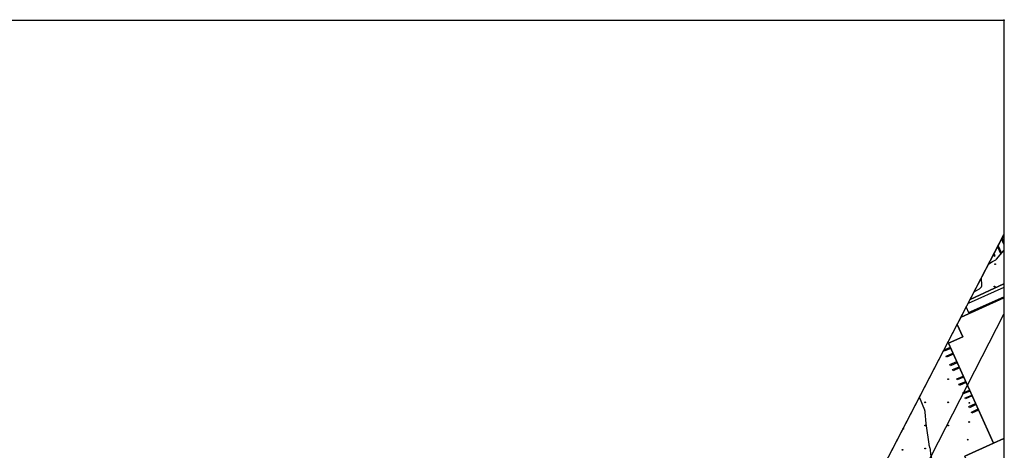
# Model space of a CAD drawing. Extents: x 0 to 85000, y -1 to 75000.
# Tile 145 of 147: x 38725 to 40001, y 64443 to 65001. Entities that reach past the tile are written whole.
import ezdxf

# ---------------------------------------------------------------- set-up
doc = ezdxf.new("R2010")
doc.units = 0
doc.header["$MEASUREMENT"] = 0
doc.header["$PDMODE"] = 33
doc.header["$PDSIZE"] = -3
for name, color, linetype in [('BOS3D_ACTIVE_POLY_CLIP', 227, 'CONTINUOUS'), ('BOS3D_PAVEMENT_MARKINGS_LI', 15, 'CONTINUOUS'), ('CONTOUR_CLIP', 120, 'CONTINUOUS'), ('DTM_INFOTECHBREAKS_CLIP', 4, 'CONTINUOUS'), ('DTM_POINT', 158, 'CONTINUOUS'), ('FRAME_POLY', 133, 'CONTINUOUS'), ('LAND_CLIP', 14, 'CONTINUOUS'), ('PARCELS_FULL_17_CLIP', 7, 'CONTINUOUS'), ('PARKING_CLIP', 78, 'CONTINUOUS'), ('SIDEWALK_CLIP', 78, 'CONTINUOUS'), ('TILECORNERS', 62, 'CONTINUOUS')]:
    doc.layers.add(name, color=color, linetype=linetype)

msp = doc.modelspace()

# ---------------------------------------------------------------- linework, layer by layer
at = {"layer": 'BOS3D_ACTIVE_POLY_CLIP', "elevation": 37.5}
for points in [[(40000, 64458.6), (39986.3, 64452.4), (39928.3, 64581.7), (39946.7, 64590), (39939.5, 64606), (39944.6, 64615.7), (40000, 64640.6)], [(39986.3, 64452.4), (40000, 64458.6), (40000, 64391.1), (39974.5, 64379.6), (39972.8, 64383.4), (39949.3, 64435.8)]]:
    msp.add_lwpolyline(points, close=True, dxfattribs=at)
at = {"layer": 'BOS3D_PAVEMENT_MARKINGS_LI'}
msp.add_line((39922.4, 64573.1), (39930.6, 64576.5), dxfattribs=at)
for points in [[(39991.6, 64706.4), (39995.6, 64698.1), (39996.9, 64698.7), (39992.5, 64708.1)], [(40000, 64710.1), (39997, 64716.7)], [(39997.7, 64718.1), (40000, 64713.2)], [(39986.5, 64696.4), (39987.4, 64694.5), (39988.7, 64695), (39987.3, 64698)], [(39931.3, 64575), (39922.7, 64571.6), (39922.3, 64572.9)], [(39934.6, 64567.7), (39925.8, 64563.7), (39925.2, 64565.1), (39933.9, 64569.1)], [(39939.6, 64556.5), (39930.7, 64552.6), (39930, 64554.1), (39939, 64558)], [(39942.6, 64549.9), (39934.2, 64546.1), (39933.5, 64547.7), (39942, 64551.2)], [(39948, 64537.9), (39939.4, 64534.4), (39938.8, 64535.9), (39947.3, 64539.3)], [(39951.2, 64530.8), (39942.5, 64527.2), (39941.8, 64528.7), (39950.5, 64532.2)], [(39956.1, 64519.8), (39947.4, 64516.2), (39946.7, 64517.6), (39955.5, 64521.2)], [(39958.9, 64513.6), (39950.4, 64509.6), (39949.7, 64510.9), (39958.4, 64514.7)], [(39963.9, 64502.4), (39955.4, 64498.2), (39954.6, 64499.7), (39963.3, 64503.8)], [(39967.1, 64495.3), (39958.4, 64491.3), (39957.8, 64492.5), (39966.5, 64496.7)]]:
    msp.add_lwpolyline(points, dxfattribs=at)
at = {"layer": 'CONTOUR_CLIP', "elevation": 11}
for points in [[(39980.3, 64684.5), (39985, 64687.4), (39985.9, 64687.9), (39988, 64688.8), (39988.8, 64689.2), (39989.5, 64689.7), (39990.2, 64690.4), (40000, 64701.6)], [(39961.6, 64648.5), (39967.6, 64651.8), (39968.4, 64652.3), (39968.7, 64652.5), (39969, 64652.7), (39969.8, 64653.6), (39970.8, 64654.8), (39971.1, 64655.2), (39971.1, 64655.4), (39971.2, 64655.8), (39971.2, 64656.7), (39971, 64666.6)], [(39915.2, 64408.3), (39911.2, 64415.9), (39910.7, 64416.8), (39910.5, 64417.5), (39905.4, 64437.7), (39905.3, 64438.3), (39905.2, 64438.9), (39905, 64443.4), (39904.9, 64444.6), (39904.6, 64445.6), (39903.3, 64450), (39903, 64451.1), (39899.6, 64475), (39899.4, 64478.1), (39898.1, 64492.4), (39898, 64493.2), (39897.9, 64493.8), (39897.7, 64494.3), (39897.4, 64495.1), (39890.7, 64512.1)]]:
    msp.add_lwpolyline(points, dxfattribs=at)
at = {"layer": 'DTM_INFOTECHBREAKS_CLIP'}
for p, q in [((40000, 64719.5, 10.7), (39998, 64718.7, 10.7)), ((40000, 64658.5, 11.5), (39956.3, 64638.4, 11.3))]:
    msp.add_line(p, q, dxfattribs=at)
at = {"layer": 'DTM_POINT'}
for p in [(39988.6, 64684.1, 11), (39987.9, 64655.3, 11.3), (39927.9, 64565.4, 11.2), (39927.9, 64535.4, 11.4), (39898, 64505.3, 11), (39927.9, 64505.3, 11.7), (39955.2, 64504.6, 11.6), (39955.1, 64479.8, 11.2), (39869.5, 64470.9, 10), (39898, 64475.3, 11), (39927.9, 64475.3, 11.8), (39953.1, 64456.9, 11.2), (39868.5, 64443.8, 10.8), (39898, 64445.4, 10.9)]:
    msp.add_point(p, dxfattribs=at)
at = {"layer": 'FRAME_POLY'}
msp.add_lwpolyline([(35000, 60000), (35000, 65000), (40000, 65000), (40000, 60000)], close=True, dxfattribs=at)
at = {"layer": 'LAND_CLIP'}
msp.add_lwpolyline([(39270.7, 63324.4), (39540, 63836.7), (40000, 64722.5), (40000, 60000)], dxfattribs=at)
at = {"layer": 'PARCELS_FULL_17_CLIP'}
msp.add_lwpolyline([(40000, 64619.2), (40000, 63501.9), (39676.5, 63742.7), (39585.8, 63810.9)], close=True, dxfattribs=at)
at = {"layer": 'PARKING_CLIP'}
for points in [[(40000, 64658.5), (39956.3, 64638.4), (39998, 64718.7), (40000, 64719.5)], [(40000, 64640.6), (39944.6, 64615.7), (39951.1, 64628.3), (39954.1, 64621.5), (40000, 64641.8)]]:
    msp.add_lwpolyline(points, close=True, dxfattribs=at)
msp.add_lwpolyline([(39854.9, 64443.1), (39939.5, 64606), (39946.7, 64590), (39928.3, 64581.7), (39986.3, 64452.4), (39949.3, 64435.8)], dxfattribs=at)
at = {"layer": 'SIDEWALK_CLIP'}
msp.add_lwpolyline([(40000, 64653.8), (39953.7, 64633.4), (39956.3, 64638.4), (40000, 64658.5)], close=True, dxfattribs=at)
at = {"layer": 'TILECORNERS'}
msp.add_point((40000, 65000, 0), dxfattribs=at)
msp.add_point((40000, 65000, 0), dxfattribs=at)
msp.add_point((40000, 65000, 0), dxfattribs=at)
msp.add_point((40000, 65000, 0), dxfattribs=at)
msp.add_point((40000, 65000, 0), dxfattribs=at)

doc.saveas('drawing.dxf')
